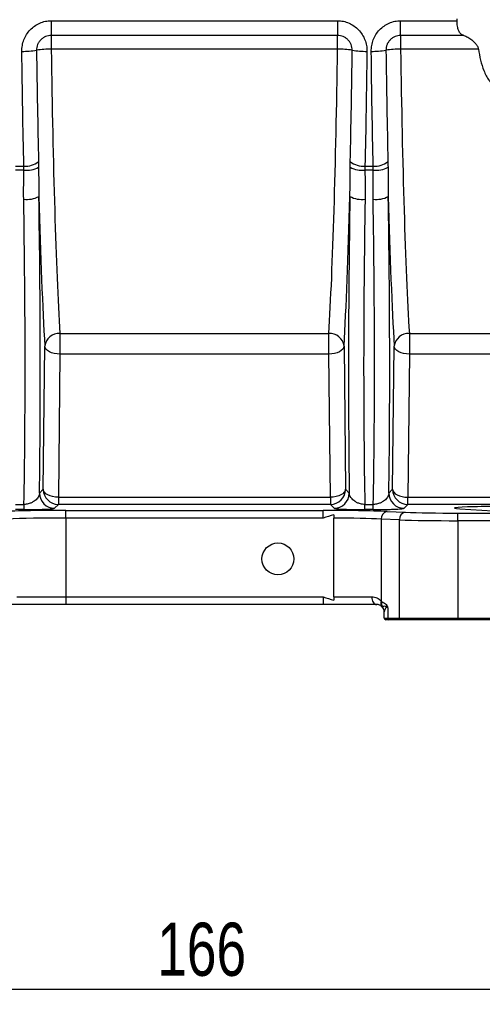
# Model space of a CAD drawing. Header units: millimetres. Extents: x 5 to 589, y 5 to 415.
# Tile 16 of 23: x 412 to 443, y 234 to 299. Entities that reach past the tile are written whole.
import ezdxf

# ---------------------------------------------------------------- set-up
doc = ezdxf.new("R2010")
doc.units = ezdxf.units.MM
doc.header["$PDSIZE"] = -1
doc.layers.add('QUOTE', color=1, linetype='Continuous')
doc.styles.add('SLDTEXTSTYLE0', font='TXT', dxfattribs={"width": 0.75})
doc.dimstyles.new('SLDDIMSTYLE0', dxfattribs={"dimtxt": 3.5, "dimasz": 6, "dimexe": 0, "dimexo": 0.0625, "dimgap": 0.875, "dimtad": 1, "dimdec": 1, "dimlfac": 2, "dimrnd": 1e-09, "dimzin": 12, "dimdsep": 46, "dimtxsty": 'SLDTEXTSTYLE0', "dimsah": 1, "dimcen": 0.09, "dimadec": 0, "dimazin": 3, "dimtfac": 1, "dimtdec": 3, "dimtofl": 0, "dimtmove": 0, "dimatfit": 3, "dimfxl": 1, "dimfrac": 2, "dimtolj": 1, "dimtzin": 12, "dimarcsym": 0})

# ---------------------------------------------------------------- blocks, each defined once
blk = doc.blocks.new('_D_13')
at = {"layer": 'Defpoints', "color": 0}
for p in [(382.289, 259.766), (465.289, 259.766), (465.289, 235.345)]:
    blk.add_point(p, dxfattribs=at)
at = {"layer": 'QUOTE', "color": 0, "lineweight": -2}
for p, q in [((382.289, 259.703), (382.289, 235.345)), ((465.289, 259.703), (465.289, 235.345)), ((388.289, 235.345), (459.289, 235.345))]:
    blk.add_line(p, q, dxfattribs=at)
at = {"layer": 'QUOTE', "color": 0}
for points in [[(388.289, 236.345), (388.289, 234.345), (382.289, 235.345)], [(459.289, 236.345), (459.289, 234.345), (465.289, 235.345)]]:
    blk.add_solid(points, dxfattribs=at)
at = {"layer": 'QUOTE', "color": 0, "insert": (424.265, 239.72), "char_height": 3.5, "attachment_point": 2, "style": 'SLDTEXTSTYLE0'}
blk.add_mtext('\\A1;166', dxfattribs=at)

msp = doc.modelspace()

# ---------------------------------------------------------------- linework, layer by layer
at = {"color": 7}
for p, q in [((414.367, 299.098), (414.367, 298.123)), ((414.367, 299.098), (433.211, 299.098)), ((433.211, 299.098), (433.211, 298.123)), ((437.367, 299.098), (441.082, 299.098)), ((437.367, 298.123), (437.367, 299.098)), ((433.211, 298.123), (414.367, 298.123)), ((414.367, 298.123), (414.367, 297.223)), ((433.211, 297.223), (433.211, 298.123)), ((441.525, 298.123), (437.367, 298.123)), ((437.367, 298.123), (437.367, 297.223)), ((433.211, 297.223), (414.367, 297.223)), ((442.488, 297.223), (437.367, 297.223)), ((412.563, 289.263), (412.014, 289.263)), ((412.017, 289.531), (412.561, 289.531)), ((435.563, 289.263), (435.014, 289.263)), ((435.017, 289.531), (435.561, 289.531)), ((414.938, 278.509), (432.64, 278.509)), ((414.938, 278.509), (414.938, 277.152)), ((432.64, 277.152), (432.64, 278.509)), ((437.938, 278.509), (457.424, 278.509)), ((437.938, 278.509), (437.938, 277.152)), ((413.835, 268.248), (413.939, 277.673)), ((433.639, 277.673), (433.743, 268.248)), ((436.835, 268.248), (436.939, 277.673)), ((414.938, 277.152), (414.834, 267.727)), ((432.64, 277.152), (414.938, 277.152)), ((432.744, 267.727), (432.64, 277.152)), ((437.938, 277.152), (437.834, 267.727)), ((457.424, 277.152), (437.938, 277.152)), ((413.591, 267.992), (413.835, 268.248)), ((414.834, 267.727), (414.834, 267.259)), ((414.834, 267.727), (432.744, 267.727)), ((432.744, 267.727), (432.744, 267.259)), ((433.743, 268.248), (433.987, 267.992)), ((436.591, 267.992), (436.835, 268.248)), ((437.834, 267.259), (437.834, 267.727)), ((437.834, 267.727), (457.539, 267.727)), ((412.01, 267.256), (412.568, 267.256)), ((412.568, 267.256), (412.568, 266.913)), ((414.834, 267.259), (414.591, 267.002)), ((432.744, 267.259), (414.834, 267.259)), ((432.987, 267.002), (432.744, 267.259)), ((435.01, 266.913), (435.01, 267.256)), ((435.01, 267.256), (435.568, 267.256)), ((435.568, 266.913), (435.568, 267.256)), ((437.834, 267.259), (437.591, 267.002)), ((457.539, 267.259), (437.834, 267.259)), ((412.568, 266.913), (412.01, 266.913)), ((415.316, 266.857), (432.262, 266.857)), ((415.316, 266.358), (415.316, 266.857)), ((432.262, 266.358), (432.262, 266.857)), ((435.568, 266.913), (435.01, 266.913)), ((436.475, 266.789), (437.673, 266.739)), ((441.12, 266.183), (441.12, 266.683)), ((441.12, 266.683), (456.789, 266.683)), ((441.263, 266.966), (443.435, 266.829)), ((415.316, 266.358), (415.316, 261.166)), ((432.262, 266.358), (415.316, 266.358)), ((432.976, 261.166), (432.976, 266.356)), ((437.29, 266.239), (436.092, 266.289)), ((436.092, 266.289), (436.092, 260.893)), ((437.29, 259.766), (437.29, 266.239)), ((456.789, 266.183), (441.12, 266.183)), ((441.12, 266.183), (441.12, 259.766)), ((415.316, 260.666), (411.789, 260.666)), ((412.11, 261.166), (415.316, 261.166)), ((415.316, 261.166), (415.316, 260.666)), ((415.316, 261.166), (432.262, 261.166)), ((432.262, 260.666), (415.316, 260.666)), ((432.262, 261.166), (432.262, 260.666)), ((435.789, 260.666), (432.262, 260.666)), ((432.976, 261.166), (435.468, 261.166)), ((436.289, 259.766), (436.289, 260.186)), ((436.523, 260.449), (436.523, 259.766)), ((436.289, 259.766), (436.523, 259.766)), ((436.599, 259.666), (436.389, 259.666)), ((436.523, 259.766), (437.29, 259.766)), ((437.367, 259.666), (436.599, 259.666)), ((437.29, 259.766), (441.12, 259.766)), ((441.12, 259.666), (437.367, 259.666)), ((441.12, 259.766), (456.789, 259.766)), ((441.12, 259.666), (441.12, 259.766)), ((456.789, 259.666), (441.12, 259.666))]:
    msp.add_line(p, q, dxfattribs=at)
at = {"color": 7, "flags": 128}
for points in [[(414.938, 277.152), (414.747, 277.163), (414.563, 277.193), (414.393, 277.242), (414.243, 277.307), (414.119, 277.385), (414.024, 277.475), (413.964, 277.572), (413.939, 277.673)], [(433.639, 277.673), (433.614, 277.572), (433.553, 277.475), (433.459, 277.385), (433.335, 277.307), (433.185, 277.242), (433.014, 277.193), (432.831, 277.163), (432.64, 277.152)], [(437.938, 277.152), (437.747, 277.163), (437.563, 277.193), (437.393, 277.242), (437.243, 277.307), (437.119, 277.385), (437.024, 277.475), (436.964, 277.572), (436.939, 277.673)], [(414.834, 267.727), (414.643, 267.739), (414.459, 267.769), (414.289, 267.817), (414.139, 267.882), (414.015, 267.961), (413.92, 268.05), (413.86, 268.147), (413.835, 268.248)], [(433.743, 268.248), (433.718, 268.147), (433.658, 268.05), (433.563, 267.961), (433.439, 267.882), (433.289, 267.817), (433.119, 267.769), (432.935, 267.739), (432.744, 267.727)], [(436.835, 268.248), (436.86, 268.147), (436.92, 268.05), (437.015, 267.961), (437.139, 267.882), (437.289, 267.817), (437.459, 267.769), (437.643, 267.739), (437.834, 267.727)], [(435.468, 261.166), (435.474, 261.068), (435.493, 260.975), (435.522, 260.888), (435.562, 260.812), (435.611, 260.75), (435.666, 260.704), (435.726, 260.675), (435.789, 260.666)]]:
    msp.add_lwpolyline(points, dxfattribs=at)
at = {"color": 7}
msp.add_circle((429.289, 263.666), 1.05, dxfattribs=at)
for centre, radius, start, end in [((412.531, 302.329), 5.248, 268.90483, 279.5187), ((414.266, 291.914), 5.31, 88.91203, 99.39999), ((433.311, 291.914), 5.31, 80.60001, 91.08797), ((435.047, 302.329), 5.248, 260.4813, 271.09517), ((435.531, 302.329), 5.248, 268.90483, 279.5187), ((437.266, 291.914), 5.31, 88.91203, 99.39999), ((412.678, 290.893), 1.367, 265.09156, 308.51698), ((434.9, 290.893), 1.367, 231.48302, 274.90844), ((435.678, 290.893), 1.367, 265.09156, 308.51698), ((412.74, 290.967), 1.713, 264.0852, 297.64416), ((434.838, 290.967), 1.713, 242.35584, 275.9148), ((435.74, 290.967), 1.713, 264.0852, 297.64416), ((412.759, 289.011), 1.68, 262.96334, 298.17696), ((434.819, 289.011), 1.68, 241.82304, 277.03666), ((435.759, 289.011), 1.68, 262.96334, 298.17696), ((414.881, 277.563), 0.948, 86.51549, 173.32399), ((432.697, 277.563), 0.948, 6.67601, 93.48451), ((437.881, 277.563), 0.948, 86.51549, 173.32399), ((414.592, 268.003), 1.001, 180.64835, 269.92408), ((414.835, 268.26), 1.001, 180.64835, 269.92408), ((432.742, 268.26), 1.001, 270.07592, 359.35165), ((432.986, 268.003), 1.001, 270.07592, 359.35165), ((437.592, 268.003), 1.001, 180.64835, 269.92408), ((437.835, 268.26), 1.001, 180.64835, 269.92408), ((436.556, 266.33), 0.466, 100.01933, 185.03952), ((437.754, 266.28), 0.466, 100.01933, 185.03952), ((436.38, 260.748), 0.331, 152.77373, 220.55795), ((436.397, 260.743), 0.34, 153.70719, 218.82591), ((436.484, 260.7), 0.374, 156.27922, 209.02328), ((435.789, 260.166), 0.5, 0, 47.24147), ((435.804, 260.185), 0.485, 0.08702, 43.3565), ((436.389, 259.766), 0.1, 180, 270), ((436.613, 259.756), 0.0907, 173.45913, 261.44831), ((437.38, 259.756), 0.0907, 173.45913, 261.44831)]:
    msp.add_arc(centre, radius, start, end, dxfattribs=at)
for centre, major_axis, ratio, start_param, end_param in [((415.215, 299.166), (-0.259, 25), 0.034811, 1.648213, 2.54289), ((432.363, 299.166), (0.259, 25), 0.034811, 3.740295, 4.634973), ((438.215, 299.166), (-0.259, 25), 0.034811, 1.648213, 2.54289), ((411.769, 283.083), (-0.25, 24.131), 0.034859, 3.99669, 4.889515), ((412.769, 283.093), (-0.25, 25.131), 0.033473, 4.067418, 4.889543), ((414.216, 299.156), (-0.259, 26), 0.033473, 2.034046, 2.542917), ((433.362, 299.156), (0.259, 26), 0.033473, 3.740268, 4.249139), ((434.809, 283.093), (0.25, 25.131), 0.033473, 1.393642, 2.215768), ((435.809, 283.083), (0.25, 24.131), 0.034859, 1.39367, 2.286496), ((434.769, 283.083), (-0.25, 24.131), 0.034859, 3.99669, 4.889515), ((435.769, 283.093), (-0.25, 25.131), 0.033473, 4.067418, 4.889543), ((437.216, 299.156), (-0.259, 26), 0.033473, 2.034046, 2.542917), ((443.789, 267.015), (2.885, 0), 0.034921, 0.671304, 3.646294), ((415.316, 266.665), (5.5, 0), 0.034921, 1.570796, 2.443461), ((432.262, 266.665), (5.5, 0), 0.034921, 0.698132, 1.570796), ((441.12, 266.84), (4.5, 0), 0.034921, 3.839724, 4.712389), ((415.316, 266.166), (5, 0), 0.038413, 1.570796, 2.443461), ((432.262, 266.166), (5, 0), 0.038413, 0.698132, 1.427396), ((441.12, 266.34), (5, 0), 0.031429, 3.839724, 4.712389)]:
    msp.add_ellipse(centre, major_axis=major_axis, ratio=ratio, start_param=start_param, end_param=end_param, dxfattribs=at)
for points, knots in [([(412.431, 297.082), (412.429, 297.212), (412.44, 297.341), (412.486, 297.594), (412.521, 297.721), (412.614, 297.962), (412.672, 298.078), (412.81, 298.297), (412.891, 298.401), (413.069, 298.59), (413.169, 298.676), (413.38, 298.825), (413.493, 298.888), (413.731, 298.992), (413.856, 299.032), (414.108, 299.085), (414.236, 299.098), (414.367, 299.098)], [0, 0, 0, 0, 0.125, 0.125, 0.25, 0.25, 0.375, 0.375, 0.5, 0.5, 0.625, 0.625, 0.75, 0.75, 0.875, 0.875, 1, 1, 1, 1]), ([(433.211, 299.098), (433.341, 299.098), (433.47, 299.085), (433.723, 299.032), (433.848, 298.992), (434.086, 298.888), (434.198, 298.825), (434.41, 298.675), (434.509, 298.589), (434.688, 298.4), (434.768, 298.296), (434.906, 298.077), (434.964, 297.962), (435.057, 297.719), (435.092, 297.593), (435.138, 297.341), (435.148, 297.212), (435.147, 297.082)], [0, 0, 0, 0, 0.125, 0.125, 0.25, 0.25, 0.375, 0.375, 0.5, 0.5, 0.625, 0.625, 0.75, 0.75, 0.875, 0.875, 1, 1, 1, 1]), ([(435.431, 297.082), (435.429, 297.212), (435.44, 297.341), (435.486, 297.594), (435.521, 297.721), (435.614, 297.962), (435.672, 298.078), (435.81, 298.297), (435.891, 298.401), (436.069, 298.59), (436.169, 298.676), (436.38, 298.825), (436.493, 298.888), (436.731, 298.992), (436.856, 299.032), (437.108, 299.085), (437.236, 299.098), (437.367, 299.098)], [0, 0, 0, 0, 0.125, 0.125, 0.25, 0.25, 0.375, 0.375, 0.5, 0.5, 0.625, 0.625, 0.75, 0.75, 0.875, 0.875, 1, 1, 1, 1]), ([(441.525, 298.123), (441.452, 298.143), (441.384, 298.179), (441.271, 298.284), (441.224, 298.356), (441.151, 298.528), (441.125, 298.632), (441.091, 298.855), (441.083, 298.977), (441.082, 299.098)], [0, 0, 0, 0, 0.25, 0.25, 0.5, 0.5, 0.75, 0.75, 1, 1, 1, 1]), ([(414.367, 298.123), (414.303, 298.123), (414.24, 298.117), (414.116, 298.092), (414.054, 298.074), (413.937, 298.025), (413.881, 297.996), (413.775, 297.926), (413.725, 297.885), (413.635, 297.795), (413.594, 297.745), (413.524, 297.639), (413.494, 297.583), (413.446, 297.466), (413.427, 297.404), (413.404, 297.28), (413.398, 297.217), (413.399, 297.153)], [0, 0, 0, 0, 0.125, 0.125, 0.25, 0.25, 0.375, 0.375, 0.5, 0.5, 0.625, 0.625, 0.75, 0.75, 0.875, 0.875, 1, 1, 1, 1]), ([(434.179, 297.153), (434.18, 297.281), (434.156, 297.407), (434.084, 297.584), (434.054, 297.639), (433.984, 297.745), (433.943, 297.795), (433.853, 297.885), (433.803, 297.926), (433.697, 297.996), (433.641, 298.025), (433.523, 298.074), (433.462, 298.093), (433.338, 298.117), (433.275, 298.123), (433.211, 298.123)], [0, 0, 0, 0, 0.25, 0.25, 0.375, 0.375, 0.5, 0.5, 0.625, 0.625, 0.75, 0.75, 0.875, 0.875, 1, 1, 1, 1]), ([(437.367, 298.123), (437.303, 298.123), (437.24, 298.117), (437.116, 298.092), (437.054, 298.074), (436.937, 298.025), (436.881, 297.996), (436.775, 297.926), (436.725, 297.885), (436.635, 297.795), (436.594, 297.745), (436.524, 297.639), (436.494, 297.583), (436.446, 297.466), (436.427, 297.404), (436.404, 297.28), (436.398, 297.217), (436.399, 297.153)], [0, 0, 0, 0, 0.125, 0.125, 0.25, 0.25, 0.375, 0.375, 0.5, 0.5, 0.625, 0.625, 0.75, 0.75, 0.875, 0.875, 1, 1, 1, 1]), ([(441.525, 298.123), (441.607, 298.101), (441.696, 298.063), (441.875, 297.963), (441.967, 297.902), (442.149, 297.756), (442.238, 297.673), (442.358, 297.524), (442.394, 297.471), (442.455, 297.354), (442.478, 297.291), (442.488, 297.223)], [0, 0, 0, 0, 0.25, 0.25, 0.5, 0.5, 0.75, 0.75, 0.875, 0.875, 1, 1, 1, 1]), ([(412.561, 289.531), (412.534, 290.741), (412.509, 291.978), (412.466, 294.508), (412.447, 295.788), (412.431, 297.082)], [0, 0, 0, 0, 0.5, 0.5, 1, 1, 1, 1]), ([(413.399, 297.153), (413.415, 295.897), (413.434, 294.655), (413.477, 292.199), (413.502, 290.998), (413.529, 289.824)], [0, 0, 0, 0, 0.5, 0.5, 1, 1, 1, 1]), ([(434.049, 289.824), (434.076, 290.998), (434.1, 292.199), (434.144, 294.655), (434.163, 295.897), (434.179, 297.153)], [0, 0, 0, 0, 0.5, 0.5, 1, 1, 1, 1]), ([(435.147, 297.082), (435.131, 295.788), (435.112, 294.508), (435.068, 291.978), (435.044, 290.741), (435.017, 289.531)], [0, 0, 0, 0, 0.5, 0.5, 1, 1, 1, 1]), ([(435.561, 289.531), (435.534, 290.741), (435.509, 291.978), (435.466, 294.508), (435.447, 295.788), (435.431, 297.082)], [0, 0, 0, 0, 0.5, 0.5, 1, 1, 1, 1]), ([(436.399, 297.153), (436.415, 295.897), (436.434, 294.655), (436.477, 292.199), (436.502, 290.998), (436.529, 289.824)], [0, 0, 0, 0, 0.5, 0.5, 1, 1, 1, 1]), ([(442.488, 297.223), (442.525, 296.983), (442.571, 296.744), (442.686, 296.272), (442.755, 296.037), (442.888, 295.697), (442.937, 295.587), (443.049, 295.372), (443.112, 295.267), (443.223, 295.12), (443.262, 295.073), (443.348, 294.987), (443.395, 294.946), (443.547, 294.84), (443.666, 294.793), (443.853, 294.794), (443.914, 294.805), (444.031, 294.848), (444.085, 294.877), (444.186, 294.948), (444.233, 294.989), (444.318, 295.076), (444.358, 295.123), (444.468, 295.27), (444.531, 295.375), (444.643, 295.59), (444.691, 295.701), (444.823, 296.039), (444.893, 296.275), (445.007, 296.747), (445.053, 296.984), (445.09, 297.223)], [0, 0, 0, 0, 0.125, 0.125, 0.25, 0.25, 0.3125, 0.3125, 0.375, 0.375, 0.40625, 0.40625, 0.4375, 0.4375, 0.5, 0.5, 0.53125, 0.53125, 0.5625, 0.5625, 0.59375, 0.59375, 0.625, 0.625, 0.6875, 0.6875, 0.75, 0.75, 0.875, 0.875, 1, 1, 1, 1]), ([(413.529, 289.824), (413.53, 289.772), (413.531, 289.72), (413.532, 289.668), (413.533, 289.595), (413.534, 289.522), (413.535, 289.449)], [0, 0, 0, 0, 0.0003342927, 0.0003342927, 0.0003342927, 0.000796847, 0.000796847, 0.000796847, 0.000796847]), ([(434.043, 289.449), (434.044, 289.522), (434.044, 289.595), (434.046, 289.668), (434.046, 289.72), (434.047, 289.772), (434.049, 289.824)], [0, 0, 0, 0, 0.00046253, 0.00046253, 0.00046253, 0.0007968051, 0.0007968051, 0.0007968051, 0.0007968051]), ([(436.529, 289.824), (436.53, 289.772), (436.531, 289.72), (436.532, 289.668), (436.533, 289.595), (436.534, 289.522), (436.535, 289.449)], [0, 0, 0, 0, 0.0003342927, 0.0003342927, 0.0003342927, 0.000796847, 0.000796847, 0.000796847, 0.000796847]), ([(413.591, 267.992), (413.586, 267.919), (413.564, 267.847), (413.489, 267.703), (413.435, 267.631), (413.326, 267.528), (413.284, 267.494), (413.187, 267.429), (413.133, 267.398), (413.007, 267.34), (412.935, 267.313), (412.808, 267.282), (412.762, 267.273), (412.668, 267.261), (412.619, 267.257), (412.568, 267.256)], [0, 0, 0, 0, 0.25, 0.25, 0.5, 0.5, 0.625, 0.625, 0.75, 0.75, 0.875, 0.875, 0.9375, 0.9375, 1, 1, 1, 1]), ([(435.01, 267.256), (434.908, 267.258), (434.811, 267.272), (434.642, 267.313), (434.571, 267.34), (434.444, 267.398), (434.39, 267.429), (434.294, 267.494), (434.252, 267.528), (434.142, 267.632), (434.089, 267.702), (434.014, 267.846), (433.992, 267.919), (433.987, 267.992)], [0, 0, 0, 0, 0.125, 0.125, 0.25, 0.25, 0.375, 0.375, 0.5, 0.5, 0.75, 0.75, 1, 1, 1, 1]), ([(436.591, 267.992), (436.586, 267.919), (436.564, 267.847), (436.489, 267.703), (436.435, 267.631), (436.326, 267.528), (436.284, 267.494), (436.187, 267.429), (436.133, 267.398), (436.007, 267.34), (435.935, 267.313), (435.808, 267.282), (435.762, 267.273), (435.668, 267.261), (435.619, 267.257), (435.568, 267.256)], [0, 0, 0, 0, 0.25, 0.25, 0.5, 0.5, 0.625, 0.625, 0.75, 0.75, 0.875, 0.875, 0.9375, 0.9375, 1, 1, 1, 1]), ([(412.568, 266.913), (412.644, 266.913), (412.719, 266.913), (412.867, 266.914), (412.941, 266.914), (413.156, 266.917), (413.291, 266.919), (413.545, 266.925), (413.662, 266.928), (413.873, 266.935), (413.97, 266.939), (414.14, 266.948), (414.214, 266.952), (414.342, 266.962), (414.397, 266.967), (414.531, 266.981), (414.581, 266.992), (414.591, 267.002)], [0, 0, 0, 0, 0.0625, 0.0625, 0.125, 0.125, 0.25, 0.25, 0.375, 0.375, 0.5, 0.5, 0.625, 0.625, 0.75, 0.75, 1, 1, 1, 1]), ([(432.987, 267.002), (432.992, 266.997), (433.007, 266.992), (433.057, 266.981), (433.092, 266.976), (433.182, 266.966), (433.236, 266.962), (433.365, 266.952), (433.44, 266.948), (433.611, 266.939), (433.705, 266.935), (433.917, 266.928), (434.035, 266.924), (434.225, 266.92), (434.29, 266.919), (434.426, 266.917), (434.497, 266.916), (434.711, 266.914), (434.858, 266.913), (435.01, 266.913)], [0, 0, 0, 0, 0.125, 0.125, 0.25, 0.25, 0.375, 0.375, 0.5, 0.5, 0.625, 0.625, 0.75, 0.75, 0.8125, 0.8125, 0.875, 0.875, 1, 1, 1, 1]), ([(435.568, 266.913), (435.644, 266.913), (435.719, 266.913), (435.867, 266.914), (435.941, 266.914), (436.156, 266.917), (436.291, 266.919), (436.545, 266.925), (436.662, 266.928), (436.873, 266.935), (436.97, 266.939), (437.14, 266.948), (437.214, 266.952), (437.342, 266.962), (437.397, 266.967), (437.531, 266.981), (437.581, 266.992), (437.591, 267.002)], [0, 0, 0, 0, 0.0625, 0.0625, 0.125, 0.125, 0.25, 0.25, 0.375, 0.375, 0.5, 0.5, 0.625, 0.625, 0.75, 0.75, 1, 1, 1, 1]), ([(432.976, 261.166), (432.976, 261.128), (432.976, 261.09), (432.976, 261.016), (432.976, 260.98), (432.976, 260.946)], [0, 0, 0, 0, 0.5, 0.5, 1, 1, 1, 1]), ([(435.468, 261.166), (435.587, 261.166), (435.699, 261.141), (435.908, 261.05), (436.002, 260.985), (436.085, 260.9)], [0, 0, 0, 0, 0.5, 0.5, 1, 1, 1, 1]), ([(436.128, 260.533), (436.081, 260.577), (436.03, 260.608), (435.916, 260.653), (435.855, 260.666), (435.789, 260.666)], [0, 0, 0, 0, 0.5, 0.5, 1, 1, 1, 1]), ([(436.141, 260.85), (436.15, 260.843), (436.159, 260.838), (436.178, 260.827), (436.187, 260.821), (436.215, 260.805), (436.234, 260.795), (436.29, 260.763), (436.327, 260.74), (436.398, 260.684), (436.432, 260.649), (436.474, 260.584), (436.486, 260.559), (436.507, 260.506), (436.515, 260.477), (436.523, 260.449)], [0, 0, 0, 0, 0.0625, 0.0625, 0.125, 0.125, 0.25, 0.25, 0.5, 0.5, 0.75, 0.75, 0.875, 0.875, 1, 1, 1, 1]), ([(436.157, 260.518), (436.155, 260.527), (436.161, 260.533), (436.179, 260.543), (436.191, 260.548), (436.232, 260.562), (436.264, 260.569), (436.335, 260.571), (436.374, 260.565), (436.449, 260.525), (436.487, 260.49), (436.523, 260.449)], [0, 0, 0, 0, 0.125, 0.125, 0.25, 0.25, 0.5, 0.5, 0.75, 0.75, 1, 1, 1, 1]), ([(436.523, 260.449), (436.504, 260.462), (436.485, 260.473), (436.448, 260.478), (436.431, 260.473), (436.401, 260.452), (436.388, 260.437), (436.365, 260.404), (436.355, 260.387), (436.328, 260.334), (436.314, 260.298), (436.295, 260.234), (436.289, 260.205), (436.289, 260.186)], [0, 0, 0, 0, 0.125, 0.125, 0.25, 0.25, 0.375, 0.375, 0.5, 0.5, 0.75, 0.75, 1, 1, 1, 1])]:
    msp.add_open_spline(points, degree=3, knots=knots, dxfattribs=at)
for points in [[(441.082, 299.098), (441.082, 299.143), (441.082, 299.188), (441.082, 299.233)], [(412.553, 287.343), (412.542, 287.989), (412.557, 288.629), (412.563, 289.263)], [(412.563, 289.263), (412.565, 289.354), (412.564, 289.444), (412.561, 289.531)], [(413.535, 289.449), (413.539, 288.81), (413.539, 288.17), (413.553, 287.53)], [(434.025, 287.53), (434.039, 288.17), (434.039, 288.81), (434.043, 289.449)], [(435.017, 289.531), (435.014, 289.444), (435.013, 289.354), (435.014, 289.263)], [(435.014, 289.263), (435.021, 288.629), (435.035, 287.989), (435.025, 287.343)], [(435.553, 287.343), (435.542, 287.989), (435.557, 288.629), (435.563, 289.263)], [(435.563, 289.263), (435.565, 289.354), (435.564, 289.444), (435.561, 289.531)], [(436.535, 289.449), (436.539, 288.81), (436.539, 288.17), (436.553, 287.53)], [(432.976, 266.575), (432.737, 266.507), (432.499, 266.433), (432.262, 266.358)], [(432.976, 266.575), (432.976, 266.507), (432.976, 266.432), (432.976, 266.356)], [(432.262, 261.166), (432.499, 261.091), (432.737, 261.016), (432.976, 260.946)], [(436.085, 260.9), (436.088, 260.898), (436.09, 260.896), (436.092, 260.893)], [(436.092, 260.893), (436.108, 260.879), (436.125, 260.865), (436.141, 260.85)], [(436.132, 260.53), (436.131, 260.531), (436.13, 260.532), (436.128, 260.533)], [(436.157, 260.518), (436.147, 260.521), (436.139, 260.524), (436.132, 260.53)]]:
    msp.add_open_spline(points, degree=3, dxfattribs=at)

# ---------------------------------------------------------------- dimensions: what is measured, and where the dimension line sits
at = {"layer": 'QUOTE'}
dim = msp.add_linear_dim(base=(465.289, 235.345), p1=(382.289, 259.766), p2=(465.289, 259.766), dimstyle='SLDDIMSTYLE0', dxfattribs=at)
dim.commit()
dim.dimension.update_dxf_attribs({"geometry": '_D_13', "text_midpoint": (424.265, 235.345), "dimtype": 160})

doc.saveas('drawing.dxf')
